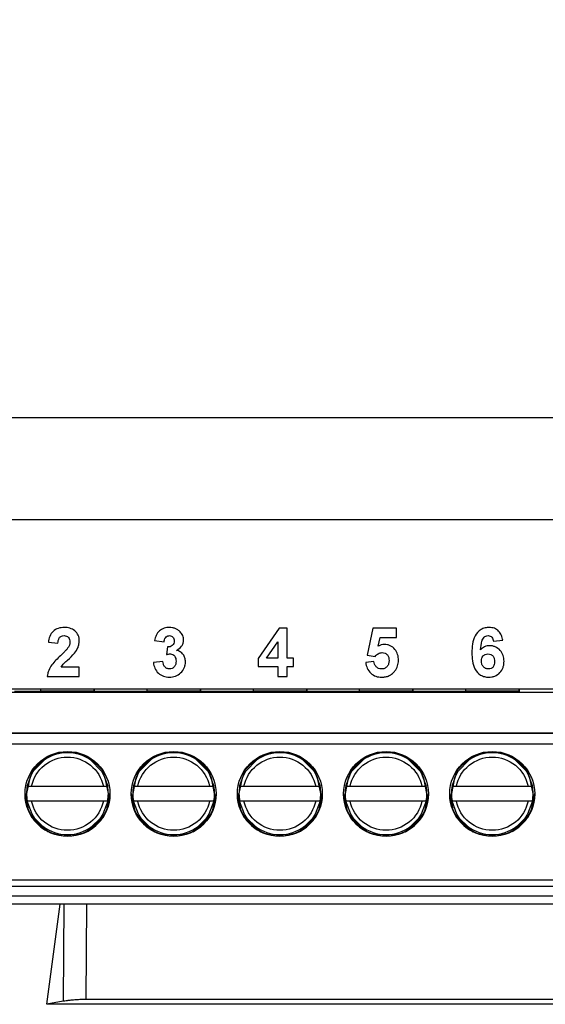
# Model space of a CAD drawing. Header units: millimetres. Extents: x -1111 to 1147, y -743 to 1146.
# Tile 122 of 203: x 181 to 206, y 78 to 124. Entities that reach past the tile are written whole.
import ezdxf

# ---------------------------------------------------------------- set-up
doc = ezdxf.new("R2010")
doc.units = ezdxf.units.MM

msp = doc.modelspace()

# ---------------------------------------------------------------- linework, layer by layer
at = {"color": 7, "linetype": 'Continuous', "lineweight": 25}
for p, q in [((318.083, 105.584), (159.125, 105.584)), ((177.19, 100.808), (265.725, 100.808)), ((193.285, 95.69), (192.308, 94.266)), ((193.671, 95.69), (193.285, 95.69)), ((193.671, 94.268), (193.671, 95.69)), ((197.693, 95.69), (197.426, 94.411)), ((198.819, 95.69), (197.693, 95.69)), ((198.819, 95.246), (198.819, 95.69)), ((187.426, 95.105), (187.871, 95.038)), ((197.959, 94.833), (198.049, 95.246)), ((198.049, 95.246), (198.819, 95.246)), ((203.375, 95.068), (203.819, 95.116)), ((182.426, 95.022), (182.871, 94.979)), ((188.031, 94.801), (187.989, 94.442)), ((192.698, 94.268), (193.226, 95.037)), ((193.226, 95.037), (193.226, 94.268)), ((187.811, 94.119), (187.367, 94.065)), ((192.308, 94.266), (192.308, 93.882)), ((193.226, 94.268), (192.698, 94.268)), ((193.967, 94.268), (193.671, 94.268)), ((193.967, 93.882), (193.967, 94.268)), ((197.752, 94.119), (197.367, 94.069)), ((197.426, 94.411), (197.814, 94.357)), ((183.878, 93.853), (183.019, 93.853)), ((183.878, 93.408), (183.878, 93.853)), ((192.308, 93.882), (193.226, 93.882)), ((193.226, 93.882), (193.226, 93.408)), ((193.671, 93.408), (193.671, 93.882)), ((193.671, 93.882), (193.967, 93.882)), ((182.367, 93.408), (183.878, 93.408)), ((193.226, 93.408), (193.671, 93.408)), ((183.17, 92.808), (178.17, 92.808)), ((182.058, 92.808), (182.058, 92.707)), ((188.17, 92.808), (183.17, 92.808)), ((184.586, 92.808), (184.586, 92.707)), ((184.586, 92.708), (184.586, 92.808)), ((187.058, 92.808), (187.058, 92.707)), ((193.17, 92.808), (188.17, 92.808)), ((189.586, 92.708), (189.586, 92.808)), ((189.586, 92.808), (189.586, 92.707)), ((192.058, 92.808), (192.058, 92.707)), ((198.17, 92.808), (193.17, 92.808)), ((194.586, 92.708), (194.586, 92.808)), ((194.586, 92.808), (194.586, 92.707)), ((197.058, 92.808), (197.058, 92.707)), ((203.17, 92.808), (198.17, 92.808)), ((199.586, 92.808), (199.586, 92.707)), ((199.586, 92.708), (199.586, 92.808)), ((202.058, 92.808), (202.058, 92.707)), ((208.167, 92.808), (203.17, 92.808)), ((204.586, 92.708), (204.586, 92.808)), ((204.586, 92.808), (204.586, 92.707)), ((175.822, 92.675), (240.822, 92.675)), ((184.586, 92.713), (182.058, 92.713)), ((184.586, 92.707), (184.586, 92.708)), ((187.058, 92.707), (184.586, 92.707)), ((189.586, 92.713), (187.058, 92.713)), ((189.586, 92.707), (189.586, 92.708)), ((192.058, 92.707), (189.586, 92.707)), ((194.586, 92.713), (192.058, 92.713)), ((194.586, 92.707), (194.586, 92.708)), ((197.058, 92.707), (194.586, 92.707)), ((199.586, 92.713), (197.058, 92.713)), ((199.586, 92.707), (199.586, 92.708)), ((202.058, 92.707), (199.586, 92.707)), ((204.586, 92.713), (202.058, 92.713)), ((204.586, 92.707), (204.586, 92.708)), ((175.822, 90.758), (240.822, 90.758)), ((175.822, 90.735), (240.822, 90.735)), ((240.822, 90.23), (175.822, 90.23)), ((181.54, 88.788), (182.415, 89.663)), ((184.23, 89.663), (185.104, 88.788)), ((186.54, 88.788), (187.415, 89.663)), ((189.23, 89.663), (190.104, 88.788)), ((191.54, 88.788), (192.415, 89.663)), ((194.23, 89.663), (195.104, 88.788)), ((196.54, 88.788), (197.415, 89.663)), ((199.23, 89.663), (200.104, 88.788)), ((201.54, 88.788), (202.415, 89.663)), ((204.23, 89.663), (205.104, 88.788)), ((181.429, 88.25), (181.429, 88.244)), ((181.633, 88.243), (185.011, 88.243)), ((185.215, 88.244), (185.215, 88.25)), ((186.429, 88.25), (186.429, 88.244)), ((186.633, 88.243), (190.011, 88.243)), ((190.215, 88.244), (190.215, 88.25)), ((191.429, 88.25), (191.429, 88.244)), ((191.633, 88.243), (195.011, 88.243)), ((195.215, 88.244), (195.215, 88.25)), ((196.429, 88.25), (196.429, 88.244)), ((196.633, 88.243), (200.011, 88.243)), ((200.215, 88.244), (200.215, 88.25)), ((201.429, 88.25), (201.429, 88.244)), ((201.633, 88.243), (205.011, 88.243)), ((205.215, 88.244), (205.215, 88.25)), ((181.397, 87.905), (181.397, 87.9)), ((185.247, 87.9), (185.247, 87.905)), ((186.397, 87.905), (186.397, 87.9)), ((190.247, 87.9), (190.247, 87.905)), ((191.397, 87.905), (191.397, 87.9)), ((195.247, 87.9), (195.247, 87.905)), ((196.397, 87.905), (196.397, 87.9)), ((200.247, 87.9), (200.247, 87.905)), ((201.397, 87.905), (201.397, 87.9)), ((205.247, 87.9), (205.247, 87.905)), ((181.429, 87.544), (181.429, 87.55)), ((181.429, 87.55), (185.215, 87.55)), ((185.011, 87.543), (181.633, 87.543)), ((185.215, 87.55), (185.215, 87.544)), ((186.429, 87.544), (186.429, 87.55)), ((186.429, 87.55), (190.215, 87.55)), ((190.011, 87.543), (186.633, 87.543)), ((190.215, 87.55), (190.215, 87.544)), ((191.429, 87.544), (191.429, 87.55)), ((191.429, 87.55), (195.215, 87.55)), ((195.011, 87.543), (191.633, 87.543)), ((195.215, 87.55), (195.215, 87.544)), ((196.429, 87.544), (196.429, 87.55)), ((196.429, 87.55), (200.215, 87.55)), ((200.011, 87.543), (196.633, 87.543)), ((200.215, 87.55), (200.215, 87.544)), ((201.429, 87.544), (201.429, 87.55)), ((201.429, 87.55), (205.215, 87.55)), ((205.011, 87.543), (201.633, 87.543)), ((205.215, 87.55), (205.215, 87.544)), ((182.42, 86.099), (181.537, 86.981)), ((181.629, 86.818), (182.257, 86.19)), ((185.107, 86.981), (184.224, 86.099)), ((184.387, 86.19), (185.015, 86.818)), ((187.42, 86.099), (186.537, 86.981)), ((186.629, 86.818), (187.257, 86.19)), ((190.107, 86.981), (189.224, 86.099)), ((189.387, 86.19), (190.015, 86.818)), ((192.42, 86.099), (191.537, 86.981)), ((191.629, 86.818), (192.257, 86.19)), ((195.107, 86.981), (194.224, 86.099)), ((194.387, 86.19), (195.015, 86.818)), ((197.42, 86.099), (196.537, 86.981)), ((196.629, 86.818), (197.257, 86.19)), ((200.107, 86.981), (199.224, 86.099)), ((199.387, 86.19), (200.015, 86.818)), ((202.42, 86.099), (201.537, 86.981)), ((201.629, 86.818), (202.257, 86.19)), ((205.107, 86.981), (204.224, 86.099)), ((204.387, 86.19), (205.015, 86.818)), ((175.822, 83.831), (240.822, 83.831)), ((175.822, 83.533), (240.822, 83.533)), ((175.872, 83.084), (240.772, 83.084)), ((240.772, 82.684), (175.872, 82.684)), ((182.357, 77.975), (182.983, 82.684)), ((183.117, 78.116), (182.357, 77.975)), ((268.454, 77.975), (182.357, 77.975)), ((267.58, 78.199), (184.195, 78.199))]:
    msp.add_line(p, q, dxfattribs=at)
at = {"color": 250, "linetype": 'Continuous', "lineweight": 25}
for p, q in [((182.058, 92.707), (180.822, 92.707)), ((182.252, 89.57), (181.632, 88.951)), ((185.012, 88.951), (184.392, 89.57)), ((187.252, 89.57), (186.632, 88.951)), ((190.012, 88.951), (189.392, 89.57)), ((192.252, 89.57), (191.632, 88.951)), ((195.012, 88.951), (194.392, 89.57)), ((197.252, 89.57), (196.632, 88.951)), ((200.012, 88.951), (199.392, 89.57)), ((202.252, 89.57), (201.632, 88.951)), ((205.012, 88.951), (204.392, 89.57)), ((183.156, 82.684), (183.117, 78.116)), ((184.195, 78.199), (184.233, 82.684))]:
    msp.add_line(p, q, dxfattribs=at)
at = {"color": 7, "linetype": 'Continuous', "lineweight": 25, "flags": 128}
for points in [[(181.713, 88.961), (181.544, 88.641), (181.397, 87.905), (181.397, 87.905)], [(185.247, 87.905), (185.1, 88.641), (184.931, 88.961)], [(186.713, 88.961), (186.544, 88.641), (186.397, 87.905), (186.397, 87.905)], [(190.247, 87.905), (190.1, 88.641), (189.931, 88.961)], [(191.713, 88.961), (191.544, 88.641), (191.397, 87.905), (191.397, 87.905)], [(195.247, 87.905), (195.1, 88.641), (194.931, 88.961)], [(196.713, 88.961), (196.544, 88.641), (196.397, 87.905), (196.397, 87.905)], [(200.247, 87.905), (200.1, 88.641), (199.931, 88.961)], [(201.713, 88.961), (201.544, 88.641), (201.397, 87.905), (201.397, 87.905)], [(205.247, 87.905), (205.1, 88.641), (204.931, 88.961)], [(181.322, 87.904), (181.474, 87.139), (181.56, 86.959)], [(185.085, 86.959), (185.17, 87.139), (185.322, 87.904)], [(186.322, 87.904), (186.474, 87.139), (186.56, 86.959)], [(190.085, 86.959), (190.17, 87.139), (190.322, 87.904)], [(191.322, 87.904), (191.474, 87.139), (191.56, 86.959)], [(195.085, 86.959), (195.17, 87.139), (195.322, 87.904)], [(196.322, 87.904), (196.474, 87.139), (196.56, 86.959)], [(200.085, 86.959), (200.17, 87.139), (200.322, 87.904)], [(201.322, 87.904), (201.474, 87.139), (201.56, 86.959)], [(205.085, 86.959), (205.17, 87.139), (205.322, 87.904)], [(181.791, 86.727), (181.661, 86.921), (181.429, 87.544)], [(185.215, 87.544), (184.983, 86.921), (184.843, 86.714)], [(186.804, 86.71), (186.661, 86.921), (186.429, 87.544)], [(190.215, 87.544), (189.983, 86.921), (189.843, 86.714)], [(191.804, 86.71), (191.661, 86.921), (191.429, 87.544)], [(195.215, 87.544), (194.983, 86.921), (194.843, 86.714)], [(196.804, 86.71), (196.661, 86.921), (196.429, 87.544)], [(200.215, 87.544), (199.983, 86.921), (199.843, 86.714)], [(201.804, 86.71), (201.661, 86.921), (201.429, 87.544)], [(205.215, 87.544), (204.983, 86.921), (204.843, 86.714)]]:
    msp.add_lwpolyline(points, dxfattribs=at)
at = {"color": 250, "linetype": 'Continuous', "lineweight": 25, "flags": 128}
for points in [[(181.429, 88.244), (181.661, 88.867), (181.734, 88.982)], [(184.91, 88.982), (184.983, 88.867), (185.215, 88.244)], [(186.429, 88.244), (186.661, 88.867), (186.734, 88.982)], [(189.91, 88.982), (189.983, 88.867), (190.215, 88.244)], [(191.429, 88.244), (191.661, 88.867), (191.734, 88.982)], [(194.91, 88.982), (194.983, 88.867), (195.215, 88.244)], [(196.429, 88.244), (196.661, 88.867), (196.734, 88.982)], [(199.91, 88.982), (199.983, 88.867), (200.215, 88.244)], [(201.429, 88.244), (201.661, 88.867), (201.734, 88.982)], [(204.91, 88.982), (204.983, 88.867), (205.215, 88.244)]]:
    msp.add_lwpolyline(points, dxfattribs=at)
at = {"color": 7, "linetype": 'Continuous', "lineweight": 25}
for centre in [(183.322, 87.881), (188.322, 87.881), (193.322, 87.881), (198.322, 87.881), (203.322, 87.881)]:
    msp.add_circle(centre, 2, dxfattribs=at)
at = {"color": 250, "linetype": 'Continuous', "lineweight": 25}
for centre in [(183.322, 87.894), (188.322, 87.894), (193.322, 87.894), (198.322, 87.894), (203.322, 87.894)]:
    msp.add_arc(centre, 1.925, 55.584, 124.416, dxfattribs=at)
at = {"color": 7, "linetype": 'Continuous', "lineweight": 25}
for centre, radius, start, end in [((183.322, 87.905), 1.925, 56.717, 123.2829), ((188.322, 87.905), 1.925, 56.717, 123.2829), ((193.322, 87.905), 1.925, 56.717, 123.2829), ((198.322, 87.905), 1.925, 56.717, 123.2829), ((203.322, 87.905), 1.925, 56.717, 123.2829), ((183.322, 87.9), 1.925, 169.5239, 190.4761), ((183.322, 87.9), 1.925, 349.5239, 10.4761), ((188.322, 87.9), 1.925, 169.5239, 190.4761), ((188.322, 87.9), 1.925, 349.5239, 10.4761), ((193.322, 87.9), 1.925, 169.5239, 190.4761), ((193.322, 87.9), 1.925, 349.5239, 10.4761), ((198.322, 87.9), 1.925, 169.5239, 190.4761), ((198.322, 87.9), 1.925, 349.5239, 10.4761), ((203.322, 87.9), 1.925, 169.5239, 190.4761), ((203.322, 87.9), 1.925, 349.5239, 10.4761), ((183.322, 87.894), 1.925, 232.6797, 307.3203), ((188.322, 87.894), 1.925, 232.6797, 307.3203), ((193.322, 87.894), 1.925, 232.6797, 307.3203), ((198.322, 87.894), 1.925, 232.6797, 307.3203), ((203.322, 87.894), 1.925, 232.6797, 307.3203), ((183.322, 87.904), 2, 241.7937, 298.2063), ((188.322, 87.904), 2, 241.7937, 298.2063), ((193.322, 87.904), 2, 241.7937, 298.2063), ((198.322, 87.904), 2, 241.7937, 298.2063), ((203.322, 87.904), 2, 241.7937, 298.2063)]:
    msp.add_arc(centre, radius, start, end, dxfattribs=at)
for centre, major_axis, start_param, end_param in [((183.322, 87.892), (0.772, 1.854), 2.52839, 2.976541), ((183.322, 87.892), (-0.772, 1.854), 3.306638, 3.754788), ((188.322, 87.892), (0.772, 1.854), 2.52839, 2.976541), ((188.322, 87.892), (-0.772, 1.854), 3.306638, 3.754788), ((193.322, 87.892), (0.772, 1.854), 2.52839, 2.976541), ((193.322, 87.892), (-0.772, 1.854), 3.306638, 3.754788), ((198.322, 87.892), (0.772, 1.854), 2.52839, 2.976541), ((198.322, 87.892), (-0.772, 1.854), 3.306638, 3.754788), ((203.322, 87.892), (0.772, 1.854), 2.52839, 2.976541), ((203.322, 87.892), (-0.772, 1.854), 3.306638, 3.754788)]:
    msp.add_ellipse(centre, major_axis=major_axis, ratio=0.99501, start_param=start_param, end_param=end_param, dxfattribs=at)
msp.add_open_spline([(200.648, 140.391), (204.104, 132.983), (207.556, 125.579), (211.004, 118.183)], degree=3, dxfattribs=at)
for points, knots in [([(183.169, 95.72), (183.073, 95.718), (182.98, 95.708), (182.799, 95.648), (182.713, 95.602), (182.572, 95.473), (182.522, 95.389), (182.454, 95.212), (182.438, 95.117), (182.426, 95.022)], [0, 0, 0, 0, 0.25, 0.25, 0.5, 0.5, 0.75, 0.75, 1, 1, 1, 1]), ([(183.878, 95.091), (183.877, 95.136), (183.874, 95.18), (183.857, 95.267), (183.844, 95.31), (183.789, 95.431), (183.733, 95.503), (183.598, 95.618), (183.518, 95.66), (183.39, 95.697), (183.346, 95.706), (183.258, 95.717), (183.213, 95.719), (183.169, 95.72)], [0, 0, 0, 0, 0.125, 0.125, 0.25, 0.25, 0.5, 0.5, 0.75, 0.75, 0.875, 0.875, 1, 1, 1, 1]), ([(188.121, 95.72), (188.078, 95.718), (188.035, 95.717), (187.952, 95.705), (187.911, 95.695), (187.789, 95.654), (187.713, 95.613), (187.582, 95.499), (187.534, 95.427), (187.465, 95.271), (187.444, 95.188), (187.426, 95.105)], [0, 0, 0, 0, 0.125, 0.125, 0.25, 0.25, 0.5, 0.5, 0.75, 0.75, 1, 1, 1, 1]), ([(188.631, 95.512), (188.598, 95.546), (188.563, 95.578), (188.484, 95.632), (188.443, 95.654), (188.355, 95.688), (188.308, 95.701), (188.215, 95.716), (188.168, 95.719), (188.121, 95.72)], [0, 0, 0, 0, 0.25, 0.25, 0.5, 0.5, 0.75, 0.75, 1, 1, 1, 1]), ([(188.789, 95.127), (188.789, 95.163), (188.786, 95.198), (188.772, 95.268), (188.762, 95.302), (188.72, 95.4), (188.678, 95.459), (188.631, 95.512)], [0, 0, 0, 0, 0.25, 0.25, 0.5, 0.5, 1, 1, 1, 1]), ([(203.185, 95.72), (203.116, 95.718), (203.049, 95.712), (202.917, 95.679), (202.853, 95.653), (202.679, 95.548), (202.582, 95.445), (202.452, 95.205), (202.417, 95.072), (202.375, 94.804), (202.369, 94.669), (202.367, 94.533)], [0, 0, 0, 0, 0.125, 0.125, 0.25, 0.25, 0.5, 0.5, 0.75, 0.75, 1, 1, 1, 1]), ([(203.819, 95.116), (203.805, 95.196), (203.787, 95.273), (203.725, 95.421), (203.681, 95.491), (203.567, 95.605), (203.499, 95.651), (203.347, 95.708), (203.266, 95.718), (203.185, 95.72)], [0, 0, 0, 0, 0.25, 0.25, 0.5, 0.5, 0.75, 0.75, 1, 1, 1, 1]), ([(182.871, 94.979), (182.874, 95.022), (182.879, 95.064), (182.898, 95.148), (182.913, 95.189), (182.961, 95.261), (182.995, 95.29), (183.072, 95.327), (183.116, 95.332), (183.16, 95.334)], [0, 0, 0, 0, 0.25, 0.25, 0.5, 0.5, 0.75, 0.75, 1, 1, 1, 1]), ([(183.16, 95.334), (183.198, 95.333), (183.237, 95.33), (183.309, 95.301), (183.342, 95.278), (183.392, 95.219), (183.41, 95.184), (183.43, 95.109), (183.432, 95.07), (183.434, 95.031)], [0, 0, 0, 0, 0.25, 0.25, 0.5, 0.5, 0.75, 0.75, 1, 1, 1, 1]), ([(183.654, 94.511), (183.718, 94.596), (183.777, 94.684), (183.838, 94.832), (183.853, 94.882), (183.873, 94.985), (183.877, 95.038), (183.878, 95.091)], [0, 0, 0, 0, 0.5, 0.5, 0.75, 0.75, 1, 1, 1, 1]), ([(187.871, 95.038), (187.876, 95.074), (187.881, 95.109), (187.902, 95.177), (187.917, 95.21), (187.961, 95.268), (187.988, 95.293), (188.036, 95.318), (188.053, 95.324), (188.088, 95.333), (188.106, 95.334), (188.125, 95.334)], [0, 0, 0, 0, 0.25, 0.25, 0.5, 0.5, 0.75, 0.75, 0.875, 0.875, 1, 1, 1, 1]), ([(188.345, 95.088), (188.343, 95.048), (188.34, 95.008), (188.311, 94.932), (188.288, 94.897), (188.228, 94.843), (188.191, 94.824), (188.113, 94.803), (188.072, 94.8), (188.031, 94.801)], [0, 0, 0, 0, 0.25, 0.25, 0.5, 0.5, 0.75, 0.75, 1, 1, 1, 1]), ([(188.125, 95.334), (188.155, 95.333), (188.186, 95.33), (188.244, 95.305), (188.269, 95.286), (188.309, 95.239), (188.324, 95.21), (188.342, 95.151), (188.344, 95.119), (188.345, 95.088)], [0, 0, 0, 0, 0.25, 0.25, 0.5, 0.5, 0.75, 0.75, 1, 1, 1, 1]), ([(188.457, 94.641), (188.547, 94.693), (188.633, 94.753), (188.725, 94.878), (188.75, 94.925), (188.782, 95.023), (188.788, 95.075), (188.789, 95.127)], [0, 0, 0, 0, 0.5, 0.5, 0.75, 0.75, 1, 1, 1, 1]), ([(202.778, 94.667), (202.787, 94.805), (202.798, 94.944), (202.859, 95.144), (202.891, 95.207), (202.966, 95.279), (202.995, 95.3), (203.058, 95.327), (203.093, 95.334), (203.128, 95.334)], [0, 0, 0, 0, 0.5, 0.5, 0.75, 0.75, 0.875, 0.875, 1, 1, 1, 1]), ([(203.128, 95.334), (203.161, 95.333), (203.195, 95.329), (203.257, 95.303), (203.285, 95.282), (203.328, 95.23), (203.344, 95.199), (203.365, 95.135), (203.37, 95.101), (203.375, 95.068)], [0, 0, 0, 0, 0.25, 0.25, 0.5, 0.5, 0.75, 0.75, 1, 1, 1, 1]), ([(183.346, 94.764), (183.321, 94.729), (183.293, 94.696), (183.264, 94.664), (183.235, 94.632), (183.205, 94.601), (183.175, 94.571), (183.115, 94.51), (183.054, 94.45), (182.992, 94.391)], [0, 0, 0, 0, 0.0001291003, 0.0001291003, 0.0001291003, 0.0002578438, 0.0002578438, 0.0002578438, 0.0005144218, 0.0005144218, 0.0005144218, 0.0005144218]), ([(183.434, 95.031), (183.431, 94.983), (183.425, 94.936), (183.394, 94.847), (183.37, 94.805), (183.346, 94.764)], [0, 0, 0, 0, 0.5, 0.5, 1, 1, 1, 1]), ([(188.878, 94.101), (188.877, 94.163), (188.87, 94.225), (188.834, 94.343), (188.805, 94.399), (188.729, 94.498), (188.683, 94.541), (188.577, 94.605), (188.518, 94.627), (188.457, 94.641)], [0, 0, 0, 0, 0.25, 0.25, 0.5, 0.5, 0.75, 0.75, 1, 1, 1, 1]), ([(198.244, 94.92), (198.194, 94.917), (198.143, 94.911), (198.047, 94.881), (198.002, 94.858), (197.959, 94.833)], [0, 0, 0, 0, 0.5, 0.5, 1, 1, 1, 1]), ([(198.908, 94.17), (198.907, 94.217), (198.905, 94.263), (198.893, 94.355), (198.883, 94.4), (198.842, 94.533), (198.796, 94.617), (198.675, 94.759), (198.601, 94.82), (198.474, 94.881), (198.43, 94.895), (198.339, 94.915), (198.291, 94.918), (198.244, 94.92)], [0, 0, 0, 0, 0.125, 0.125, 0.25, 0.25, 0.5, 0.5, 0.75, 0.75, 0.875, 0.875, 1, 1, 1, 1]), ([(203.195, 94.86), (203.156, 94.859), (203.116, 94.857), (203.038, 94.84), (203, 94.828), (202.929, 94.795), (202.895, 94.773), (202.832, 94.724), (202.805, 94.696), (202.778, 94.667)], [0, 0, 0, 0, 0.25, 0.25, 0.5, 0.5, 0.75, 0.75, 1, 1, 1, 1]), ([(203.878, 94.132), (203.876, 94.225), (203.866, 94.316), (203.806, 94.491), (203.756, 94.572), (203.629, 94.71), (203.554, 94.767), (203.425, 94.823), (203.381, 94.838), (203.29, 94.856), (203.243, 94.859), (203.195, 94.86)], [0, 0, 0, 0, 0.25, 0.25, 0.5, 0.5, 0.75, 0.75, 0.875, 0.875, 1, 1, 1, 1]), ([(182.992, 94.391), (182.848, 94.253), (182.705, 94.113), (182.526, 93.873), (182.476, 93.788), (182.421, 93.651), (182.405, 93.603), (182.381, 93.507), (182.374, 93.458), (182.367, 93.408)], [0, 0, 0, 0, 0.5, 0.5, 0.75, 0.75, 0.875, 0.875, 1, 1, 1, 1]), ([(183.019, 93.853), (183.04, 93.886), (183.061, 93.918), (183.109, 93.977), (183.135, 94.004), (183.217, 94.084), (183.273, 94.136), (183.443, 94.29), (183.559, 94.391), (183.654, 94.511)], [0, 0, 0, 0, 0.125, 0.125, 0.25, 0.25, 0.5, 0.5, 1, 1, 1, 1]), ([(188.124, 93.764), (188.102, 93.765), (188.081, 93.766), (188.039, 93.775), (188.018, 93.783), (187.959, 93.813), (187.926, 93.842), (187.872, 93.91), (187.853, 93.95), (187.825, 94.033), (187.818, 94.076), (187.811, 94.119)], [0, 0, 0, 0, 0.125, 0.125, 0.25, 0.25, 0.5, 0.5, 0.75, 0.75, 1, 1, 1, 1]), ([(187.989, 94.442), (188.004, 94.447), (188.018, 94.451), (188.033, 94.455), (188.047, 94.459), (188.062, 94.462), (188.077, 94.465), (188.106, 94.471), (188.136, 94.474), (188.166, 94.475)], [0, 0, 0, 0, 0.0000451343, 0.0000451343, 0.0000451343, 0.0000903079, 0.0000903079, 0.0000903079, 0.0001803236, 0.0001803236, 0.0001803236, 0.0001803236]), ([(188.434, 94.13), (188.433, 94.085), (188.429, 94.041), (188.405, 93.954), (188.385, 93.914), (188.329, 93.843), (188.295, 93.813), (188.214, 93.773), (188.169, 93.765), (188.124, 93.764)], [0, 0, 0, 0, 0.25, 0.25, 0.5, 0.5, 0.75, 0.75, 1, 1, 1, 1]), ([(188.166, 94.475), (188.206, 94.472), (188.247, 94.466), (188.317, 94.425), (188.347, 94.396), (188.394, 94.329), (188.411, 94.291), (188.43, 94.212), (188.432, 94.171), (188.434, 94.13)], [0, 0, 0, 0, 0.25, 0.25, 0.5, 0.5, 0.75, 0.75, 1, 1, 1, 1]), ([(198.105, 93.764), (198.059, 93.766), (198.014, 93.773), (197.93, 93.811), (197.893, 93.838), (197.829, 93.905), (197.804, 93.944), (197.769, 94.029), (197.76, 94.074), (197.752, 94.119)], [0, 0, 0, 0, 0.25, 0.25, 0.5, 0.5, 0.75, 0.75, 1, 1, 1, 1]), ([(197.814, 94.357), (197.856, 94.405), (197.901, 94.452), (197.983, 94.5), (198.013, 94.513), (198.074, 94.53), (198.106, 94.533), (198.138, 94.534)], [0, 0, 0, 0, 0.5, 0.5, 0.75, 0.75, 1, 1, 1, 1]), ([(198.463, 94.161), (198.462, 94.11), (198.458, 94.06), (198.432, 93.962), (198.409, 93.916), (198.341, 93.841), (198.299, 93.811), (198.206, 93.772), (198.156, 93.765), (198.105, 93.764)], [0, 0, 0, 0, 0.25, 0.25, 0.5, 0.5, 0.75, 0.75, 1, 1, 1, 1]), ([(198.138, 94.534), (198.185, 94.533), (198.231, 94.528), (198.318, 94.49), (198.357, 94.461), (198.417, 94.39), (198.436, 94.345), (198.46, 94.255), (198.463, 94.208), (198.463, 94.161)], [0, 0, 0, 0, 0.25, 0.25, 0.5, 0.5, 0.75, 0.75, 1, 1, 1, 1]), ([(198.744, 93.676), (198.796, 93.748), (198.84, 93.826), (198.881, 93.951), (198.891, 93.994), (198.905, 94.082), (198.907, 94.126), (198.908, 94.17)], [0, 0, 0, 0, 0.5, 0.5, 0.75, 0.75, 1, 1, 1, 1]), ([(202.367, 94.533), (202.368, 94.402), (202.374, 94.271), (202.415, 94.012), (202.449, 93.883), (202.571, 93.65), (202.664, 93.549), (202.832, 93.446), (202.891, 93.42), (203.02, 93.386), (203.085, 93.38), (203.151, 93.379)], [0, 0, 0, 0, 0.25, 0.25, 0.5, 0.5, 0.75, 0.75, 0.875, 0.875, 1, 1, 1, 1]), ([(202.811, 94.143), (202.812, 94.185), (202.816, 94.228), (202.84, 94.311), (202.861, 94.349), (202.92, 94.411), (202.956, 94.436), (203.035, 94.468), (203.078, 94.473), (203.12, 94.475)], [0, 0, 0, 0, 0.25, 0.25, 0.5, 0.5, 0.75, 0.75, 1, 1, 1, 1]), ([(203.143, 93.764), (203.119, 93.765), (203.096, 93.766), (203.05, 93.776), (203.028, 93.784), (202.964, 93.815), (202.926, 93.845), (202.864, 93.915), (202.842, 93.958), (202.817, 94.048), (202.812, 94.095), (202.811, 94.143)], [0, 0, 0, 0, 0.125, 0.125, 0.25, 0.25, 0.5, 0.5, 0.75, 0.75, 1, 1, 1, 1]), ([(203.12, 94.475), (203.166, 94.473), (203.21, 94.468), (203.294, 94.431), (203.332, 94.403), (203.39, 94.333), (203.409, 94.29), (203.43, 94.202), (203.433, 94.155), (203.434, 94.11)], [0, 0, 0, 0, 0.25, 0.25, 0.5, 0.5, 0.75, 0.75, 1, 1, 1, 1]), ([(203.151, 93.379), (203.201, 93.38), (203.25, 93.382), (203.346, 93.399), (203.394, 93.411), (203.532, 93.465), (203.615, 93.522), (203.75, 93.663), (203.802, 93.749), (203.849, 93.888), (203.861, 93.937), (203.875, 94.034), (203.877, 94.083), (203.878, 94.132)], [0, 0, 0, 0, 0.125, 0.125, 0.25, 0.25, 0.5, 0.5, 0.75, 0.75, 0.875, 0.875, 1, 1, 1, 1]), ([(187.367, 94.065), (187.378, 93.972), (187.399, 93.881), (187.478, 93.71), (187.532, 93.634), (187.669, 93.506), (187.749, 93.456), (187.927, 93.392), (188.02, 93.38), (188.115, 93.379)], [0, 0, 0, 0, 0.25, 0.25, 0.5, 0.5, 0.75, 0.75, 1, 1, 1, 1]), ([(188.115, 93.379), (188.213, 93.381), (188.31, 93.393), (188.495, 93.461), (188.577, 93.513), (188.721, 93.647), (188.781, 93.727), (188.84, 93.86), (188.854, 93.907), (188.874, 94.002), (188.877, 94.052), (188.878, 94.101)], [0, 0, 0, 0, 0.25, 0.25, 0.5, 0.5, 0.75, 0.75, 0.875, 0.875, 1, 1, 1, 1]), ([(197.367, 94.069), (197.38, 93.976), (197.401, 93.885), (197.479, 93.713), (197.534, 93.634), (197.672, 93.503), (197.754, 93.454), (197.889, 93.407), (197.935, 93.396), (198.028, 93.381), (198.076, 93.379), (198.124, 93.379)], [0, 0, 0, 0, 0.25, 0.25, 0.5, 0.5, 0.75, 0.75, 0.875, 0.875, 1, 1, 1, 1]), ([(198.124, 93.379), (198.183, 93.38), (198.243, 93.383), (198.359, 93.406), (198.417, 93.425), (198.524, 93.475), (198.575, 93.507), (198.667, 93.584), (198.706, 93.629), (198.744, 93.676)], [0, 0, 0, 0, 0.25, 0.25, 0.5, 0.5, 0.75, 0.75, 1, 1, 1, 1]), ([(203.434, 94.11), (203.433, 94.067), (203.431, 94.024), (203.412, 93.941), (203.396, 93.899), (203.343, 93.832), (203.307, 93.806), (203.229, 93.772), (203.185, 93.766), (203.143, 93.764)], [0, 0, 0, 0, 0.25, 0.25, 0.5, 0.5, 0.75, 0.75, 1, 1, 1, 1]), ([(181.633, 88.243), (181.713, 88.631), (181.925, 88.98), (182.541, 89.481), (182.925, 89.617), (183.719, 89.617), (184.103, 89.481), (184.719, 88.98), (184.931, 88.631), (185.011, 88.243)], [0, 0, 0, 0, 0.25, 0.25, 0.5, 0.5, 0.75, 0.75, 1, 1, 1, 1]), ([(186.633, 88.243), (186.713, 88.631), (186.925, 88.98), (187.541, 89.481), (187.925, 89.617), (188.719, 89.617), (189.103, 89.481), (189.719, 88.98), (189.931, 88.631), (190.011, 88.243)], [0, 0, 0, 0, 0.25, 0.25, 0.5, 0.5, 0.75, 0.75, 1, 1, 1, 1]), ([(191.633, 88.243), (191.713, 88.631), (191.925, 88.98), (192.541, 89.481), (192.925, 89.617), (193.719, 89.617), (194.103, 89.481), (194.719, 88.98), (194.931, 88.631), (195.011, 88.243)], [0, 0, 0, 0, 0.25, 0.25, 0.5, 0.5, 0.75, 0.75, 1, 1, 1, 1]), ([(196.633, 88.243), (196.713, 88.631), (196.925, 88.98), (197.541, 89.481), (197.925, 89.617), (198.719, 89.617), (199.103, 89.481), (199.719, 88.98), (199.931, 88.631), (200.011, 88.243)], [0, 0, 0, 0, 0.25, 0.25, 0.5, 0.5, 0.75, 0.75, 1, 1, 1, 1]), ([(201.633, 88.243), (201.713, 88.631), (201.925, 88.98), (202.541, 89.481), (202.925, 89.617), (203.719, 89.617), (204.103, 89.481), (204.719, 88.98), (204.931, 88.631), (205.011, 88.243)], [0, 0, 0, 0, 0.25, 0.25, 0.5, 0.5, 0.75, 0.75, 1, 1, 1, 1]), ([(181.429, 88.244), (181.429, 88.244), (181.452, 88.243), (181.527, 88.243), (181.58, 88.243), (181.633, 88.243)], [0, 0, 0, 0, 0.5, 0.5, 1, 1, 1, 1]), ([(185.011, 88.243), (185.064, 88.243), (185.117, 88.243), (185.192, 88.243), (185.215, 88.244), (185.215, 88.244)], [0, 0, 0, 0, 0.5, 0.5, 1, 1, 1, 1]), ([(186.429, 88.244), (186.429, 88.244), (186.452, 88.243), (186.527, 88.243), (186.58, 88.243), (186.633, 88.243)], [0, 0, 0, 0, 0.5, 0.5, 1, 1, 1, 1]), ([(190.011, 88.243), (190.064, 88.243), (190.117, 88.243), (190.192, 88.243), (190.215, 88.244), (190.215, 88.244)], [0, 0, 0, 0, 0.5, 0.5, 1, 1, 1, 1]), ([(191.429, 88.244), (191.429, 88.244), (191.452, 88.243), (191.527, 88.243), (191.58, 88.243), (191.633, 88.243)], [0, 0, 0, 0, 0.5, 0.5, 1, 1, 1, 1]), ([(195.011, 88.243), (195.064, 88.243), (195.117, 88.243), (195.192, 88.243), (195.215, 88.244), (195.215, 88.244)], [0, 0, 0, 0, 0.5, 0.5, 1, 1, 1, 1]), ([(196.429, 88.244), (196.429, 88.244), (196.452, 88.243), (196.527, 88.243), (196.58, 88.243), (196.633, 88.243)], [0, 0, 0, 0, 0.5, 0.5, 1, 1, 1, 1]), ([(200.011, 88.243), (200.064, 88.243), (200.117, 88.243), (200.192, 88.243), (200.215, 88.244), (200.215, 88.244)], [0, 0, 0, 0, 0.5, 0.5, 1, 1, 1, 1]), ([(201.429, 88.244), (201.429, 88.244), (201.452, 88.243), (201.527, 88.243), (201.58, 88.243), (201.633, 88.243)], [0, 0, 0, 0, 0.5, 0.5, 1, 1, 1, 1]), ([(205.011, 88.243), (205.064, 88.243), (205.117, 88.243), (205.192, 88.243), (205.215, 88.244), (205.215, 88.244)], [0, 0, 0, 0, 0.5, 0.5, 1, 1, 1, 1]), ([(181.633, 87.543), (181.58, 87.543), (181.527, 87.543), (181.452, 87.543), (181.429, 87.544), (181.429, 87.544)], [0, 0, 0, 0, 0.5, 0.5, 1, 1, 1, 1]), ([(185.011, 87.543), (184.931, 87.154), (184.719, 86.805), (184.103, 86.304), (183.719, 86.168), (182.925, 86.168), (182.541, 86.304), (181.925, 86.805), (181.713, 87.154), (181.633, 87.543)], [0, 0, 0, 0, 0.25, 0.25, 0.5, 0.5, 0.75, 0.75, 1, 1, 1, 1]), ([(185.215, 87.544), (185.215, 87.544), (185.192, 87.543), (185.117, 87.543), (185.064, 87.543), (185.011, 87.543)], [0, 0, 0, 0, 0.5, 0.5, 1, 1, 1, 1]), ([(186.633, 87.543), (186.58, 87.543), (186.527, 87.543), (186.452, 87.543), (186.429, 87.544), (186.429, 87.544)], [0, 0, 0, 0, 0.5, 0.5, 1, 1, 1, 1]), ([(190.011, 87.543), (189.931, 87.154), (189.719, 86.805), (189.103, 86.304), (188.719, 86.168), (187.925, 86.168), (187.541, 86.304), (186.925, 86.805), (186.713, 87.154), (186.633, 87.543)], [0, 0, 0, 0, 0.25, 0.25, 0.5, 0.5, 0.75, 0.75, 1, 1, 1, 1]), ([(190.215, 87.544), (190.215, 87.544), (190.192, 87.543), (190.117, 87.543), (190.064, 87.543), (190.011, 87.543)], [0, 0, 0, 0, 0.5, 0.5, 1, 1, 1, 1]), ([(191.633, 87.543), (191.58, 87.543), (191.527, 87.543), (191.452, 87.543), (191.429, 87.544), (191.429, 87.544)], [0, 0, 0, 0, 0.5, 0.5, 1, 1, 1, 1]), ([(195.011, 87.543), (194.931, 87.154), (194.719, 86.805), (194.103, 86.304), (193.719, 86.168), (192.925, 86.168), (192.541, 86.304), (191.925, 86.805), (191.713, 87.154), (191.633, 87.543)], [0, 0, 0, 0, 0.25, 0.25, 0.5, 0.5, 0.75, 0.75, 1, 1, 1, 1]), ([(195.215, 87.544), (195.215, 87.544), (195.192, 87.543), (195.117, 87.543), (195.064, 87.543), (195.011, 87.543)], [0, 0, 0, 0, 0.5, 0.5, 1, 1, 1, 1]), ([(196.633, 87.543), (196.58, 87.543), (196.527, 87.543), (196.452, 87.543), (196.429, 87.544), (196.429, 87.544)], [0, 0, 0, 0, 0.5, 0.5, 1, 1, 1, 1]), ([(200.011, 87.543), (199.931, 87.154), (199.719, 86.805), (199.103, 86.304), (198.719, 86.168), (197.925, 86.168), (197.541, 86.304), (196.925, 86.805), (196.713, 87.154), (196.633, 87.543)], [0, 0, 0, 0, 0.25, 0.25, 0.5, 0.5, 0.75, 0.75, 1, 1, 1, 1]), ([(200.215, 87.544), (200.215, 87.544), (200.192, 87.543), (200.117, 87.543), (200.064, 87.543), (200.011, 87.543)], [0, 0, 0, 0, 0.5, 0.5, 1, 1, 1, 1]), ([(201.633, 87.543), (201.58, 87.543), (201.527, 87.543), (201.452, 87.543), (201.429, 87.544), (201.429, 87.544)], [0, 0, 0, 0, 0.5, 0.5, 1, 1, 1, 1]), ([(205.011, 87.543), (204.931, 87.154), (204.719, 86.805), (204.103, 86.304), (203.719, 86.168), (202.925, 86.168), (202.541, 86.304), (201.925, 86.805), (201.713, 87.154), (201.633, 87.543)], [0, 0, 0, 0, 0.25, 0.25, 0.5, 0.5, 0.75, 0.75, 1, 1, 1, 1]), ([(205.215, 87.544), (205.215, 87.544), (205.192, 87.543), (205.117, 87.543), (205.064, 87.543), (205.011, 87.543)], [0, 0, 0, 0, 0.5, 0.5, 1, 1, 1, 1]), ([(181.539, 86.978), (181.537, 86.982), (181.536, 86.982), (181.54, 86.975), (181.543, 86.969), (181.554, 86.948), (181.563, 86.932), (181.589, 86.884), (181.608, 86.851), (181.629, 86.818)], [0, 0, 0, 0, 0.125, 0.125, 0.25, 0.25, 0.5, 0.5, 1, 1, 1, 1]), ([(185.015, 86.818), (185.027, 86.837), (185.05, 86.875), (185.076, 86.922), (185.093, 86.954), (185.102, 86.971), (185.106, 86.979), (185.107, 86.982), (185.107, 86.981), (185.107, 86.981)], [0, 0, 0, 0, 0.3132255, 0.6155575, 0.7615945, 0.8742508, 0.935407, 0.9870104, 1, 1, 1, 1]), ([(186.539, 86.978), (186.537, 86.982), (186.536, 86.982), (186.54, 86.975), (186.543, 86.969), (186.554, 86.948), (186.563, 86.932), (186.589, 86.884), (186.608, 86.851), (186.629, 86.818)], [0, 0, 0, 0, 0.125, 0.125, 0.25, 0.25, 0.5, 0.5, 1, 1, 1, 1]), ([(190.015, 86.818), (190.027, 86.837), (190.05, 86.875), (190.076, 86.922), (190.093, 86.954), (190.102, 86.971), (190.106, 86.979), (190.107, 86.982), (190.107, 86.981), (190.107, 86.981)], [0, 0, 0, 0, 0.313226, 0.615558, 0.761594, 0.874251, 0.935407, 0.98701, 1, 1, 1, 1]), ([(191.539, 86.978), (191.537, 86.982), (191.536, 86.982), (191.54, 86.975), (191.543, 86.969), (191.554, 86.948), (191.563, 86.932), (191.589, 86.884), (191.608, 86.851), (191.629, 86.818)], [0, 0, 0, 0, 0.125, 0.125, 0.25, 0.25, 0.5, 0.5, 1, 1, 1, 1]), ([(195.015, 86.818), (195.027, 86.837), (195.05, 86.875), (195.076, 86.922), (195.093, 86.954), (195.102, 86.971), (195.106, 86.979), (195.107, 86.982), (195.107, 86.981), (195.107, 86.981)], [0, 0, 0, 0, 0.313226, 0.615558, 0.761594, 0.874251, 0.935407, 0.98701, 1, 1, 1, 1]), ([(196.539, 86.978), (196.537, 86.982), (196.536, 86.982), (196.54, 86.975), (196.543, 86.969), (196.554, 86.948), (196.563, 86.932), (196.589, 86.884), (196.608, 86.851), (196.629, 86.818)], [0, 0, 0, 0, 0.125, 0.125, 0.25, 0.25, 0.5, 0.5, 1, 1, 1, 1]), ([(200.015, 86.818), (200.027, 86.837), (200.05, 86.875), (200.076, 86.922), (200.093, 86.954), (200.102, 86.971), (200.106, 86.979), (200.107, 86.982), (200.107, 86.981), (200.107, 86.981)], [0, 0, 0, 0, 0.313226, 0.615558, 0.761594, 0.874251, 0.935407, 0.98701, 1, 1, 1, 1]), ([(201.539, 86.978), (201.537, 86.982), (201.536, 86.982), (201.54, 86.975), (201.543, 86.969), (201.554, 86.948), (201.563, 86.932), (201.589, 86.884), (201.608, 86.851), (201.629, 86.818)], [0, 0, 0, 0, 0.125, 0.125, 0.25, 0.25, 0.5, 0.5, 1, 1, 1, 1]), ([(205.015, 86.818), (205.027, 86.837), (205.05, 86.875), (205.076, 86.922), (205.093, 86.954), (205.102, 86.971), (205.106, 86.979), (205.107, 86.982), (205.107, 86.981), (205.107, 86.981)], [0, 0, 0, 0, 0.3132255, 0.6155575, 0.7615945, 0.8742508, 0.935407, 0.9870104, 1, 1, 1, 1]), ([(182.257, 86.19), (182.277, 86.178), (182.314, 86.155), (182.361, 86.129), (182.394, 86.112), (182.41, 86.103), (182.418, 86.099), (182.42, 86.098), (182.42, 86.098), (182.42, 86.098)], [0, 0, 0, 0, 0.313226, 0.615558, 0.761595, 0.874251, 0.935407, 0.98701, 1, 1, 1, 1]), ([(184.227, 86.1), (184.223, 86.098), (184.223, 86.098), (184.23, 86.101), (184.237, 86.104), (184.257, 86.115), (184.273, 86.123), (184.321, 86.15), (184.354, 86.169), (184.387, 86.19)], [0, 0, 0, 0, 0.125, 0.125, 0.25, 0.25, 0.5, 0.5, 1, 1, 1, 1]), ([(187.257, 86.19), (187.277, 86.178), (187.314, 86.155), (187.361, 86.129), (187.394, 86.112), (187.41, 86.103), (187.418, 86.099), (187.42, 86.098), (187.42, 86.098), (187.42, 86.098)], [0, 0, 0, 0, 0.3132256, 0.6155576, 0.7615945, 0.8742509, 0.9354071, 0.9870105, 1, 1, 1, 1]), ([(189.227, 86.1), (189.223, 86.098), (189.223, 86.098), (189.23, 86.101), (189.237, 86.104), (189.257, 86.115), (189.273, 86.123), (189.321, 86.15), (189.354, 86.169), (189.387, 86.19)], [0, 0, 0, 0, 0.125, 0.125, 0.25, 0.25, 0.5, 0.5, 1, 1, 1, 1]), ([(192.257, 86.19), (192.277, 86.178), (192.314, 86.155), (192.361, 86.129), (192.394, 86.112), (192.41, 86.103), (192.418, 86.099), (192.42, 86.098), (192.42, 86.098), (192.42, 86.098)], [0, 0, 0, 0, 0.313226, 0.615558, 0.761595, 0.874251, 0.935407, 0.98701, 1, 1, 1, 1]), ([(194.227, 86.1), (194.223, 86.098), (194.223, 86.098), (194.23, 86.101), (194.237, 86.104), (194.257, 86.115), (194.273, 86.123), (194.321, 86.15), (194.354, 86.169), (194.387, 86.19)], [0, 0, 0, 0, 0.125, 0.125, 0.25, 0.25, 0.5, 0.5, 1, 1, 1, 1]), ([(197.257, 86.19), (197.277, 86.178), (197.314, 86.155), (197.361, 86.129), (197.394, 86.112), (197.41, 86.103), (197.418, 86.099), (197.42, 86.098), (197.42, 86.098), (197.42, 86.098)], [0, 0, 0, 0, 0.313226, 0.615558, 0.761595, 0.874251, 0.935407, 0.98701, 1, 1, 1, 1]), ([(199.227, 86.1), (199.223, 86.098), (199.223, 86.098), (199.23, 86.101), (199.237, 86.104), (199.257, 86.115), (199.273, 86.123), (199.321, 86.15), (199.354, 86.169), (199.387, 86.19)], [0, 0, 0, 0, 0.125, 0.125, 0.25, 0.25, 0.5, 0.5, 1, 1, 1, 1]), ([(202.257, 86.19), (202.277, 86.178), (202.314, 86.155), (202.361, 86.129), (202.394, 86.112), (202.41, 86.103), (202.418, 86.099), (202.42, 86.098), (202.42, 86.098), (202.42, 86.098)], [0, 0, 0, 0, 0.3132256, 0.6155576, 0.7615945, 0.8742509, 0.9354071, 0.9870105, 1, 1, 1, 1]), ([(204.227, 86.1), (204.223, 86.098), (204.223, 86.098), (204.23, 86.101), (204.237, 86.104), (204.257, 86.115), (204.273, 86.123), (204.321, 86.15), (204.354, 86.169), (204.387, 86.19)], [0, 0, 0, 0, 0.125, 0.125, 0.25, 0.25, 0.5, 0.5, 1, 1, 1, 1]), ([(184.195, 78.199), (184.155, 78.199), (184.074, 78.198), (183.955, 78.196), (183.837, 78.191), (183.722, 78.185), (183.584, 78.176), (183.428, 78.162), (183.262, 78.141), (183.166, 78.125), (183.117, 78.116)], [0, 0, 0, 0, 0.10023, 0.199666, 0.298984, 0.398859, 0.499959, 0.667197, 0.832867, 1, 1, 1, 1])]:
    msp.add_open_spline(points, degree=3, knots=knots, dxfattribs=at)

doc.saveas('drawing.dxf')
